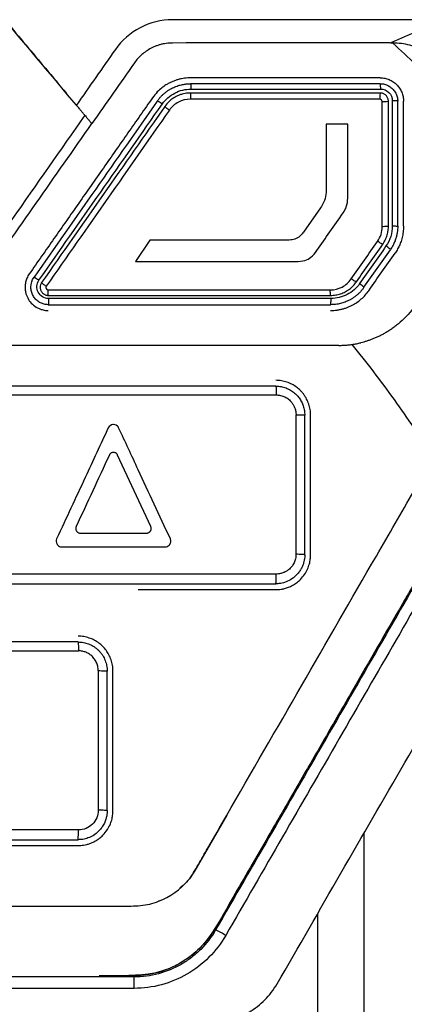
# Model space of a CAD drawing. Header units: millimetres. Extents: x -945 to 1227, y -951 to 1232.
# Tile 108 of 171: x 291 to 307, y 201 to 243. Entities that reach past the tile are written whole.
import ezdxf

# ---------------------------------------------------------------- set-up
doc = ezdxf.new("R2010")
doc.units = ezdxf.units.MM

msp = doc.modelspace()

# ---------------------------------------------------------------- linework, layer by layer
at = {"color": 7, "linetype": 'Continuous', "lineweight": 25}
for p, q in [((304.968, 238.631), (304.043, 238.63)), ((303.798, 235.04), (303.06, 233.987)), ((296.462, 233.636), (295.84, 232.725)), ((303.121, 220.119), (303.121, 226.119)), ((303.371, 220.119), (303.371, 226.119)), ((294.726, 224.426), (294.715, 224.405)), ((296.499, 221.331), (295.072, 224.405)), ((296.478, 221.13), (296.486, 221.142)), ((296.504, 221.318), (296.499, 221.331)), ((295.958, 218.619), (301.871, 218.619)), ((294.237, 215.137), (294.236, 209.137)), ((294.621, 209.119), (294.621, 215.119)), ((294.871, 209.119), (294.871, 215.119)), ((299.77, 208.929), (298.379, 206.519)), ((296.871, 205.232), (296.831, 205.221)), ((295.781, 201.969), (255.962, 201.969)), ((294.441, 202.019), (294.442, 202.019)), ((294.442, 202.019), (294.442, 202.019)), ((295.781, 201.479), (295.781, 201.969)), ((295.781, 201.479), (255.962, 201.478))]:
    msp.add_line(p, q, dxfattribs=at)
msp.add_arc((296.273, 198.028), 6.685, 58.9486, 63.1898, dxfattribs=at)
for points, knots in [([(290.275, 243.047), (290.839, 242.375), (291.706, 241.343), (292.573, 240.31), (292.876, 239.949)], [0, 0, 0, 0, 0.650678, 1, 1, 1, 1]), ([(297.431, 243.119), (296.946, 243.115), (296.47, 242.996), (295.623, 242.557), (295.251, 242.236), (294.974, 241.84)], [0, 0, 0, 0, 0.5, 0.5, 1, 1, 1, 1]), ([(308.974, 243.119), (307.052, 243.119), (304.168, 243.119), (300.8, 243.119), (299.116, 243.119), (298.394, 243.119), (297.912, 243.119), (297.672, 243.121), (297.431, 243.119)], [0, 0, 0, 0, 0.5, 0.75, 0.875, 0.9375, 0.9375, 1, 1, 1, 1]), ([(308.974, 243.119), (308.949, 243.107), (308.925, 243.096), (308.875, 243.073), (308.801, 243.038), (308.727, 243.003), (308.581, 242.935), (308.485, 242.889), (308.201, 242.754), (308.018, 242.666), (307.661, 242.495), (307.488, 242.413), (307.226, 242.298), (307.139, 242.26), (307.007, 242.206), (306.963, 242.188), (306.897, 242.162), (306.875, 242.154), (306.831, 242.137), (306.809, 242.129), (306.787, 242.119)], [0, 0, 0, 0, 0.03125, 0.03125, 0.0625, 0.125, 0.125, 0.25, 0.25, 0.5, 0.5, 0.75, 0.75, 0.875, 0.875, 0.9375, 0.9375, 0.96875, 0.96875, 1, 1, 1, 1]), ([(297.431, 242.119), (297.385, 242.118), (297.294, 242.117), (297.158, 242.102), (297.024, 242.079), (296.892, 242.046), (296.761, 242.004), (296.633, 241.953), (296.476, 241.877), (296.298, 241.771), (296.108, 241.625), (295.936, 241.457), (295.841, 241.33), (295.793, 241.266)], [0, 0, 0, 0, 0.0716231, 0.1426117, 0.2133077, 0.2840574, 0.3552062, 0.4270937, 0.5000493, 0.6268592, 0.7512448, 0.8750135, 1, 1, 1, 1]), ([(306.908, 242.117), (306.888, 242.118), (306.847, 242.119), (306.807, 242.119), (306.786, 242.12)], [0, 0, 0, 0, 0.497826, 1, 1, 1, 1]), ([(308.885, 240.421), (308.893, 240.545), (308.889, 240.668), (308.85, 240.912), (308.815, 241.032), (308.715, 241.256), (308.649, 241.363), (308.492, 241.554), (308.402, 241.639), (308.203, 241.787), (308.096, 241.848), (307.873, 241.951), (307.755, 241.992), (307.398, 242.088), (307.155, 242.115), (306.908, 242.117)], [0, 0, 0, 0, 0.125, 0.125, 0.25, 0.25, 0.375, 0.375, 0.5, 0.5, 0.625, 0.625, 0.75, 0.75, 1, 1, 1, 1]), ([(298.212, 240.619), (298.169, 240.619), (298.083, 240.617), (297.953, 240.604), (297.82, 240.582), (297.686, 240.551), (297.552, 240.509), (297.418, 240.457), (297.283, 240.393), (297.134, 240.307), (296.96, 240.185), (296.759, 240.007), (296.639, 239.852), (296.574, 239.766)], [0, 0, 0, 0, 0.066497, 0.134656, 0.204478, 0.275964, 0.349115, 0.423932, 0.500416, 0.582267, 0.692829, 0.832082, 1, 1, 1, 1]), ([(306.368, 240.619), (305.688, 240.619), (304.329, 240.619), (302.29, 240.619), (300.251, 240.619), (298.892, 240.619), (298.212, 240.619)], [0, 0, 0, 0, 0.250127, 0.500165, 0.750121, 1, 1, 1, 1]), ([(306.368, 240.619), (306.401, 240.619), (306.466, 240.617), (306.563, 240.602), (306.658, 240.578), (306.781, 240.534), (306.927, 240.457), (307.079, 240.332), (307.204, 240.179), (307.296, 240.005), (307.357, 239.816), (307.364, 239.685), (307.368, 239.619)], [0, 0, 0, 0, 0.06292, 0.125198, 0.187448, 0.250283, 0.375168, 0.500025, 0.623893, 0.749257, 0.875251, 1, 1, 1, 1]), ([(296.778, 239.623), (296.806, 239.66), (296.859, 239.733), (296.949, 239.833), (297.042, 239.923), (297.138, 240.003), (297.236, 240.074), (297.335, 240.135), (297.433, 240.188), (297.531, 240.232), (297.626, 240.27), (297.72, 240.3), (297.811, 240.324), (297.899, 240.342), (297.983, 240.355), (298.063, 240.363), (298.139, 240.368), (298.188, 240.369), (298.212, 240.369)], [0, 0, 0, 0, 0.0823715, 0.1620933, 0.2391655, 0.3135881, 0.3853609, 0.4544841, 0.5209576, 0.5847815, 0.6459558, 0.7044806, 0.760356, 0.8135823, 0.8641595, 0.912088, 0.957368, 1, 1, 1, 1]), ([(296.996, 239.498), (297.133, 239.694), (297.32, 239.858), (297.745, 240.079), (297.986, 240.138), (298.227, 240.138)], [0, 0, 0, 0, 0.5, 0.5, 1, 1, 1, 1]), ([(298.212, 240.369), (298.213, 240.368), (298.215, 240.366), (298.218, 240.351), (298.22, 240.329), (298.222, 240.302), (298.224, 240.273), (298.225, 240.244), (298.226, 240.218), (298.226, 240.195), (298.227, 240.176), (298.227, 240.161), (298.227, 240.15), (298.227, 240.143), (298.227, 240.139), (298.227, 240.138)], [0, 0, 0, 0, 0.135853, 0.268431, 0.394078, 0.50988, 0.613882, 0.705058, 0.783135, 0.848338, 0.90117, 0.942232, 0.9721, 0.991248, 1, 1, 1, 1]), ([(298.227, 240.138), (298.773, 240.138), (300.134, 240.138), (302.273, 240.138), (304.447, 240.138), (305.806, 240.138), (306.388, 240.138)], [0, 0, 0, 0, 0.200582, 0.500002, 0.786099, 1, 1, 1, 1]), ([(306.388, 240.138), (306.387, 240.154), (306.387, 240.188), (306.383, 240.241), (306.38, 240.332), (306.373, 240.354), (306.368, 240.369)], [0, 0, 0, 0, 0.131968, 0.271642, 0.467629, 1, 1, 1, 1]), ([(306.368, 240.369), (306.398, 240.368), (306.458, 240.366), (306.547, 240.349), (306.633, 240.323), (306.716, 240.286), (306.794, 240.239), (306.865, 240.183), (306.929, 240.119), (306.986, 240.048), (307.033, 239.97), (307.07, 239.887), (307.097, 239.8), (307.115, 239.71), (307.117, 239.65), (307.118, 239.619)], [0, 0, 0, 0, 0.076591, 0.1532209, 0.2298941, 0.3066153, 0.3833888, 0.4602192, 0.537111, 0.6140686, 0.6910966, 0.7681992, 0.8453811, 0.9226465, 1, 1, 1, 1]), ([(306.388, 240.138), (306.518, 240.138), (306.648, 240.084), (306.832, 239.9), (306.886, 239.771), (306.886, 239.639)], [0, 0, 0, 0, 0.5, 0.5, 1, 1, 1, 1]), ([(296.574, 239.766), (296.221, 239.263), (295.516, 238.256), (294.457, 236.744), (293.397, 235.229), (292.334, 233.712), (291.625, 232.699), (291.271, 232.193)], [0, 0, 0, 0, 0.199447, 0.399167, 0.599163, 0.79944, 1, 1, 1, 1]), ([(296.996, 239.498), (296.947, 239.532), (296.89, 239.569), (296.805, 239.618), (296.781, 239.627), (296.778, 239.623)], [0, 0, 0, 0, 0.5, 0.5, 1, 1, 1, 1]), ([(298.213, 239.969), (298.173, 239.968), (298.092, 239.966), (297.968, 239.949), (297.842, 239.92), (297.714, 239.876), (297.581, 239.816), (297.433, 239.727), (297.263, 239.592), (297.162, 239.464), (297.106, 239.394)], [0, 0, 0, 0, 0.0921435, 0.1882183, 0.2882274, 0.392173, 0.5000574, 0.6249126, 0.791582, 1, 1, 1, 1]), ([(298.201, 239.701), (298.017, 239.7), (297.848, 239.659), (297.533, 239.494), (297.402, 239.38), (297.298, 239.232)], [0, 0, 0, 0, 0.5, 0.5, 1, 1, 1, 1]), ([(298.212, 239.969), (298.209, 239.969), (298.205, 239.946), (298.2, 239.849), (298.199, 239.779), (298.199, 239.719)], [0, 0, 0, 0, 0.5, 0.5, 1, 1, 1, 1]), ([(306.369, 239.969), (305.689, 239.969), (304.331, 239.969), (302.292, 239.969), (300.253, 239.969), (298.893, 239.969), (298.213, 239.969)], [0, 0, 0, 0, 0.250016, 0.500017, 0.75001, 1, 1, 1, 1]), ([(306.368, 239.969), (306.364, 239.969), (306.359, 239.946), (306.352, 239.849), (306.35, 239.779), (306.35, 239.719)], [0, 0, 0, 0, 0.5, 0.5, 1, 1, 1, 1]), ([(306.718, 239.62), (306.717, 239.64), (306.715, 239.681), (306.698, 239.74), (306.672, 239.796), (306.637, 239.846), (306.594, 239.889), (306.543, 239.924), (306.488, 239.95), (306.429, 239.966), (306.389, 239.968), (306.369, 239.969)], [0, 0, 0, 0, 0.11189, 0.223516, 0.334906, 0.446091, 0.557102, 0.667967, 0.778718, 0.889386, 1, 1, 1, 1]), ([(306.45, 239.601), (306.51, 239.601), (306.585, 239.603), (306.691, 239.611), (306.718, 239.616), (306.718, 239.621)], [0, 0, 0, 0, 0.5, 0.5, 1, 1, 1, 1]), ([(306.718, 234.239), (306.718, 235.136), (306.718, 236.93), (306.718, 238.723), (306.718, 239.62)], [0, 0, 0, 0, 0.499888, 1, 1, 1, 1]), ([(306.886, 239.639), (306.886, 239.267), (306.886, 238.37), (306.886, 236.951), (306.886, 235.529), (306.886, 234.631), (306.886, 234.256)], [0, 0, 0, 0, 0.207407, 0.499999, 0.790847, 1, 1, 1, 1]), ([(307.118, 239.62), (307.118, 239.624), (307.095, 239.629), (307.006, 239.636), (306.943, 239.638), (306.886, 239.639)], [0, 0, 0, 0, 0.5, 0.5, 1, 1, 1, 1]), ([(293.66, 239.015), (293.626, 239.054), (293.56, 239.133), (293.483, 239.225), (293.42, 239.301), (293.371, 239.359), (293.327, 239.411), (293.305, 239.437), (293.297, 239.446)], [0, 0, 0, 0, 0.250263, 0.500195, 0.594945, 0.757368, 0.912905, 1, 1, 1, 1]), ([(297.106, 239.394), (297.103, 239.389), (297.12, 239.37), (297.195, 239.307), (297.25, 239.266), (297.298, 239.232)], [0, 0, 0, 0, 0.5, 0.5, 1, 1, 1, 1]), ([(293.66, 239.015), (292.615, 237.523), (291.309, 235.657), (289.871, 233.604), (289.478, 233.043), (289.217, 232.67), (289.088, 232.481), (288.819, 232.114), (288.674, 231.94), (288.356, 231.621), (287.84, 231.183), (287.028, 230.777), (286.367, 230.628), (285.919, 230.566), (285.692, 230.556), (285.006, 230.553), (284.55, 230.555), (283.179, 230.555), (280.438, 230.555), (275.869, 230.555), (271.301, 230.555), (268.56, 230.555), (267.189, 230.555), (266.732, 230.553), (266.047, 230.556), (265.82, 230.566), (265.372, 230.629), (264.71, 230.778), (263.899, 231.183), (263.383, 231.62), (263.065, 231.939), (262.919, 232.114), (262.65, 232.481), (262.522, 232.67), (262.26, 233.043), (261.868, 233.603), (260.43, 235.657), (259.124, 237.522), (258.079, 239.014)], [0, 0, 0, 0, 0.125, 0.15625, 0.171875, 0.171875, 0.1875, 0.1875, 0.203125, 0.203125, 0.21875, 0.25, 0.265625, 0.265625, 0.28125, 0.28125, 0.3125, 0.3125, 0.375, 0.5, 0.625, 0.6875, 0.6875, 0.71875, 0.71875, 0.734375, 0.734375, 0.75, 0.78125, 0.796875, 0.796875, 0.8125, 0.8125, 0.828125, 0.828125, 0.84375, 0.875, 1, 1, 1, 1]), ([(293.66, 239.015), (293.695, 238.972), (293.764, 238.891), (293.843, 238.796), (293.898, 238.73), (293.936, 238.684), (293.954, 238.663), (293.963, 238.653)], [0, 0, 0, 0, 0.284679, 0.547032, 0.701161, 0.852085, 1, 1, 1, 1]), ([(306.718, 234.239), (306.718, 234.235), (306.691, 234.23), (306.585, 234.224), (306.511, 234.223), (306.45, 234.223)], [0, 0, 0, 0, 0.5, 0.5, 1, 1, 1, 1]), ([(306.474, 233.464), (306.496, 233.497), (306.539, 233.563), (306.592, 233.665), (306.635, 233.767), (306.667, 233.868), (306.691, 233.966), (306.707, 234.06), (306.716, 234.151), (306.717, 234.21), (306.718, 234.239)], [0, 0, 0, 0, 0.145668, 0.28543, 0.419285, 0.547235, 0.66928, 0.785422, 0.895661, 1, 1, 1, 1]), ([(307.118, 234.238), (307.117, 234.196), (307.115, 234.108), (307.099, 233.972), (307.072, 233.83), (307.03, 233.683), (306.972, 233.533), (306.897, 233.381), (306.834, 233.284), (306.801, 233.234)], [0, 0, 0, 0, 0.119635, 0.24701, 0.382124, 0.52498, 0.675577, 0.833917, 1, 1, 1, 1]), ([(306.886, 234.256), (306.942, 234.255), (307.006, 234.253), (307.096, 234.247), (307.118, 234.242), (307.118, 234.238)], [0, 0, 0, 0, 0.5, 0.5, 1, 1, 1, 1]), ([(307.368, 234.238), (307.367, 234.197), (307.366, 234.116), (307.354, 233.995), (307.336, 233.874), (307.31, 233.755), (307.269, 233.611), (307.208, 233.445), (307.118, 233.262), (307.044, 233.148), (307.006, 233.091)], [0, 0, 0, 0, 0.100108, 0.199684, 0.299099, 0.398729, 0.498946, 0.666202, 0.83264, 1, 1, 1, 1]), ([(306.474, 233.464), (306.471, 233.459), (306.446, 233.469), (306.359, 233.519), (306.3, 233.557), (306.251, 233.591)], [0, 0, 0, 0, 0.5, 0.5, 1, 1, 1, 1]), ([(306.801, 233.234), (306.804, 233.239), (306.789, 233.258), (306.716, 233.32), (306.662, 233.36), (306.614, 233.394)], [0, 0, 0, 0, 0.5, 0.5, 1, 1, 1, 1]), ([(305.873, 231.472), (306.061, 231.742), (306.439, 232.282), (306.817, 232.821), (307.006, 233.091)], [0, 0, 0, 0, 0.499995, 1, 1, 1, 1]), ([(242.871, 232.262), (242.871, 230.112), (242.871, 227.827), (242.871, 225.541), (242.871, 225.339), (242.87, 225.272), (242.876, 225.138), (242.882, 225.072), (242.927, 224.743), (243.011, 224.489), (243.246, 224.01), (243.395, 223.783), (243.665, 223.319), (243.798, 223.086), (244.469, 221.924), (247.154, 217.274), (250.109, 212.156), (252.662, 207.735), (253.065, 207.037), (253.266, 206.687), (253.331, 206.569), (253.475, 206.343), (253.869, 205.803), (254.643, 205.246), (255.42, 205.058), (255.819, 205.019), (255.953, 205.019), (256.222, 205.019), (258.509, 205.019), (265.103, 205.019), (275.871, 205.019), (286.64, 205.019), (293.233, 205.019), (295.52, 205.019), (295.789, 205.019), (295.924, 205.022), (296.323, 205.065), (297.104, 205.253), (297.883, 205.799), (298.271, 206.341), (298.411, 206.57), (298.476, 206.688), (298.678, 207.037), (299.081, 207.735), (301.634, 212.157), (304.588, 217.274), (307.273, 221.925), (307.944, 223.087), (308.078, 223.32), (308.347, 223.784), (308.497, 224.01), (308.73, 224.49), (308.836, 224.807), (308.866, 225.139), (308.872, 225.273), (308.871, 225.34), (308.871, 225.542), (308.871, 227.828), (308.871, 230.113), (308.871, 232.263)], [0, 0, 0, 0, 0.0625, 0.066406, 0.066406, 0.068359, 0.068359, 0.070313, 0.070313, 0.078125, 0.078125, 0.085938, 0.085938, 0.09375, 0.09375, 0.125, 0.25, 0.265625, 0.273438, 0.273438, 0.277344, 0.277344, 0.28125, 0.296875, 0.304688, 0.304688, 0.308594, 0.308594, 0.3125, 0.375, 0.5, 0.625, 0.6875, 0.691406, 0.691406, 0.695312, 0.695312, 0.703125, 0.71875, 0.722656, 0.722656, 0.726562, 0.726562, 0.734375, 0.75, 0.875, 0.90625, 0.90625, 0.914062, 0.914062, 0.921875, 0.921875, 0.929687, 0.931641, 0.931641, 0.933594, 0.933594, 0.9375, 1, 1, 1, 1]), ([(291.271, 232.193), (291.251, 232.164), (291.214, 232.106), (291.17, 232.015), (291.135, 231.923), (291.111, 231.832), (291.096, 231.743), (291.089, 231.655), (291.09, 231.572), (291.097, 231.491), (291.11, 231.415), (291.127, 231.344), (291.149, 231.277), (291.174, 231.216), (291.232, 231.095), (291.35, 230.928), (291.528, 230.783), (291.689, 230.699), (291.839, 230.646), (291.975, 230.622), (292.066, 230.62), (292.09, 230.619)], [0, 0, 0, 0, 0.048049, 0.094508, 0.139375, 0.182652, 0.224338, 0.264432, 0.302937, 0.33985, 0.375174, 0.408907, 0.44105, 0.471604, 0.500569, 0.624784, 0.749328, 0.811864, 0.874511, 0.966967, 1, 1, 1, 1]), ([(291.475, 232.049), (291.478, 232.053), (291.5, 232.042), (291.584, 231.992), (291.641, 231.954), (291.689, 231.92)], [0, 0, 0, 0, 0.5, 0.5, 1, 1, 1, 1]), ([(304.215, 231.504), (304.399, 231.506), (304.568, 231.547), (304.884, 231.711), (305.015, 231.826), (305.119, 231.974)], [0, 0, 0, 0, 0.5, 0.5, 1, 1, 1, 1]), ([(305.34, 231.845), (305.337, 231.841), (305.313, 231.85), (305.226, 231.9), (305.167, 231.939), (305.119, 231.974)], [0, 0, 0, 0, 0.5, 0.5, 1, 1, 1, 1]), ([(292.09, 230.869), (292.061, 230.87), (292.003, 230.872), (291.917, 230.888), (291.833, 230.913), (291.752, 230.948), (291.675, 230.992), (291.603, 231.047), (291.537, 231.109), (291.479, 231.18), (291.43, 231.258), (291.391, 231.343), (291.362, 231.432), (291.343, 231.524), (291.341, 231.588), (291.34, 231.619)], [0, 0, 0, 0, 0.073194, 0.147003, 0.221429, 0.296473, 0.372137, 0.448424, 0.525335, 0.602872, 0.681036, 0.759829, 0.839253, 0.91931, 1, 1, 1, 1]), ([(292.097, 231.133), (292.007, 231.134), (291.916, 231.159), (291.761, 231.254), (291.697, 231.323), (291.613, 231.484), (291.594, 231.576), (291.606, 231.757), (291.637, 231.845), (291.689, 231.92)], [0, 0, 0, 0, 0.25, 0.25, 0.5, 0.5, 0.75, 0.75, 1, 1, 1, 1]), ([(291.74, 231.619), (291.741, 231.6), (291.742, 231.562), (291.757, 231.506), (291.779, 231.454), (291.81, 231.407), (291.846, 231.366), (291.889, 231.331), (291.935, 231.304), (291.985, 231.284), (292.036, 231.272), (292.071, 231.27), (292.089, 231.269)], [0, 0, 0, 0, 0.105242, 0.209297, 0.312174, 0.41388, 0.514423, 0.613812, 0.712055, 0.809161, 0.905139, 1, 1, 1, 1]), ([(291.803, 231.82), (291.801, 231.817), (291.818, 231.799), (291.895, 231.737), (291.95, 231.696), (291.999, 231.663)], [0, 0, 0, 0, 0.5, 0.5, 1, 1, 1, 1]), ([(291.999, 231.663), (291.977, 231.632), (291.975, 231.592), (292.009, 231.526), (292.043, 231.505), (292.079, 231.506)], [0, 0, 0, 0, 0.5, 0.5, 1, 1, 1, 1]), ([(304.232, 231.269), (304.269, 231.27), (304.342, 231.272), (304.451, 231.285), (304.557, 231.307), (304.661, 231.337), (304.761, 231.375), (304.891, 231.436), (305.043, 231.532), (305.208, 231.674), (305.296, 231.788), (305.34, 231.845)], [0, 0, 0, 0, 0.084758, 0.168983, 0.252675, 0.335835, 0.418466, 0.500568, 0.667177, 0.833655, 1, 1, 1, 1]), ([(305.668, 231.616), (305.644, 231.583), (305.597, 231.519), (305.518, 231.428), (305.434, 231.343), (305.343, 231.264), (305.248, 231.191), (305.148, 231.125), (305.018, 231.052), (304.855, 230.979), (304.655, 230.917), (304.447, 230.877), (304.305, 230.872), (304.234, 230.869)], [0, 0, 0, 0, 0.071406, 0.142808, 0.214205, 0.285598, 0.356986, 0.428369, 0.499748, 0.62294, 0.747377, 0.873062, 1, 1, 1, 1]), ([(305.48, 231.774), (305.41, 231.674), (305.33, 231.585), (305.15, 231.427), (305.049, 231.358), (304.73, 231.192), (304.489, 231.133), (304.248, 231.133)], [0, 0, 0, 0, 0.25, 0.25, 0.5, 0.5, 1, 1, 1, 1]), ([(305.48, 231.774), (305.528, 231.74), (305.582, 231.7), (305.655, 231.638), (305.671, 231.62), (305.668, 231.616)], [0, 0, 0, 0, 0.5, 0.5, 1, 1, 1, 1]), ([(292.09, 231.269), (292.089, 231.27), (292.088, 231.272), (292.086, 231.287), (292.084, 231.308), (292.083, 231.336), (292.082, 231.367), (292.081, 231.399), (292.08, 231.429), (292.08, 231.457), (292.079, 231.483), (292.079, 231.498), (292.079, 231.506)], [0, 0, 0, 0, 0.129269, 0.257759, 0.382341, 0.500281, 0.609505, 0.708692, 0.797231, 0.875059, 0.942467, 1, 1, 1, 1]), ([(292.089, 231.269), (292.763, 231.269), (294.113, 231.269), (296.136, 231.269), (298.16, 231.269), (300.184, 231.269), (302.208, 231.269), (303.557, 231.269), (304.232, 231.269)], [0, 0, 0, 0, 0.166552, 0.333145, 0.499783, 0.666469, 0.833207, 1, 1, 1, 1]), ([(292.099, 231.119), (292.099, 231.06), (292.098, 230.99), (292.094, 230.893), (292.092, 230.869), (292.09, 230.869)], [0, 0, 0, 0, 0.5, 0.5, 1, 1, 1, 1]), ([(304.234, 231.269), (304.233, 231.27), (304.231, 231.272), (304.228, 231.285), (304.225, 231.306), (304.223, 231.34), (304.221, 231.379), (304.219, 231.422), (304.216, 231.46), (304.215, 231.49), (304.215, 231.504)], [0, 0, 0, 0, 0.117244, 0.240989, 0.369486, 0.500504, 0.683504, 0.759792, 0.883202, 1, 1, 1, 1]), ([(304.234, 230.619), (304.281, 230.62), (304.373, 230.622), (304.511, 230.637), (304.647, 230.661), (304.78, 230.694), (304.911, 230.736), (305.037, 230.786), (305.19, 230.859), (305.366, 230.965), (305.555, 231.112), (305.728, 231.28), (305.824, 231.408), (305.873, 231.472)], [0, 0, 0, 0, 0.072434, 0.144549, 0.216348, 0.287831, 0.358998, 0.429851, 0.500391, 0.624606, 0.749279, 0.874411, 1, 1, 1, 1]), ([(304.234, 230.869), (304.238, 230.869), (304.242, 230.893), (304.249, 230.99), (304.25, 231.06), (304.25, 231.119)], [0, 0, 0, 0, 0.5, 0.5, 1, 1, 1, 1]), ([(307.224, 230.112), (307.174, 230.069), (307.076, 229.985), (306.924, 229.871), (306.774, 229.768), (306.624, 229.675), (306.477, 229.593), (306.332, 229.519), (306.19, 229.453), (306.051, 229.396), (305.916, 229.346), (305.785, 229.302), (305.66, 229.265), (305.577, 229.244), (305.537, 229.234)], [0, 0, 0, 0, 0.10251, 0.201561, 0.296684, 0.388085, 0.476004, 0.560676, 0.642286, 0.720686, 0.795748, 0.867367, 0.935469, 1, 1, 1, 1]), ([(304.587, 229.119), (303.927, 229.119), (302.607, 229.119), (300.627, 229.119), (298.646, 229.119), (296.666, 229.119), (294.685, 229.119), (292.705, 229.119), (290.725, 229.119), (288.744, 229.119), (286.764, 229.119), (284.783, 229.119), (282.803, 229.119), (280.822, 229.119), (278.842, 229.119), (276.861, 229.119), (274.881, 229.119), (272.9, 229.119), (270.92, 229.119), (268.939, 229.119), (266.959, 229.119), (264.978, 229.119), (262.998, 229.119), (261.017, 229.119), (259.037, 229.119), (257.057, 229.119), (255.076, 229.119), (253.096, 229.119), (251.115, 229.119), (249.135, 229.119), (247.815, 229.119), (247.155, 229.119)], [0, 0, 0, 0, 0.034527, 0.069044, 0.103552, 0.138053, 0.172546, 0.207033, 0.241513, 0.275989, 0.31046, 0.344927, 0.379391, 0.413852, 0.448312, 0.482771, 0.517229, 0.551688, 0.586148, 0.620609, 0.655073, 0.68954, 0.724011, 0.758487, 0.792967, 0.827454, 0.861947, 0.896448, 0.930956, 0.965473, 1, 1, 1, 1]), ([(304.587, 229.119), (304.652, 229.12), (304.78, 229.122), (304.971, 229.136), (305.161, 229.159), (305.35, 229.191), (305.475, 229.219), (305.537, 229.234)], [0, 0, 0, 0, 0.200385, 0.400116, 0.599655, 0.799463, 1, 1, 1, 1]), ([(305.143, 229.158), (305.773, 228.388), (306.379, 227.599), (307.249, 226.384), (307.533, 225.975), (308.096, 225.152), (308.377, 224.74), (308.656, 224.327)], [0, 0, 0, 0, 0.5, 0.5, 0.75, 0.75, 1, 1, 1, 1]), ([(310.871, 228.371), (310.871, 228.308), (310.871, 227.884), (310.872, 227.077), (310.866, 226.09), (310.882, 225.22), (310.812, 224.501), (310.479, 223.269), (309.459, 221.787), (308.39, 219.843), (306.951, 217.377), (305.698, 215.195), (304.581, 213.262), (303.977, 212.215), (303.382, 211.185), (302.796, 210.171), (302.22, 209.173), (301.577, 208.058), (300.881, 206.852), (300.14, 205.582), (299.444, 204.335), (298.788, 203.32), (298.016, 202.7), (297.26, 202.278), (296.383, 202.018), (295.337, 202.02), (294.668, 202.019), (294.281, 202.019)], [0, 0, 0, 0, 0.005779, 0.038494, 0.073245, 0.095435, 0.117415, 0.138618, 0.21053, 0.278101, 0.340484, 0.469359, 0.506469, 0.543008, 0.578975, 0.614371, 0.649196, 0.683449, 0.731094, 0.77545, 0.816632, 0.86104, 0.883478, 0.905591, 0.939304, 0.964871, 1, 1, 1, 1]), ([(303.371, 226.119), (303.37, 226.16), (303.368, 226.242), (303.353, 226.362), (303.329, 226.481), (303.295, 226.595), (303.253, 226.706), (303.203, 226.812), (303.145, 226.914), (303.081, 227.009), (303.009, 227.098), (302.908, 227.208), (302.765, 227.331), (302.572, 227.452), (302.355, 227.545), (302.119, 227.607), (301.954, 227.615), (301.871, 227.619)], [0, 0, 0, 0, 0.052096, 0.103732, 0.154909, 0.205629, 0.255893, 0.305702, 0.355058, 0.403963, 0.452419, 0.500426, 0.594053, 0.690813, 0.790719, 0.893778, 1, 1, 1, 1]), ([(301.871, 227.369), (301.874, 227.369), (301.877, 227.361), (301.882, 227.324), (301.885, 227.296), (301.889, 227.222), (301.891, 227.178), (301.894, 227.084), (301.894, 227.035), (301.894, 226.989)], [0, 0, 0, 0, 0.25, 0.25, 0.5, 0.5, 0.75, 0.75, 1, 1, 1, 1]), ([(301.871, 227.369), (301.91, 227.368), (301.987, 227.366), (302.1, 227.35), (302.21, 227.324), (302.315, 227.29), (302.415, 227.246), (302.51, 227.196), (302.598, 227.138), (302.68, 227.074), (302.777, 226.985), (302.883, 226.862), (302.985, 226.697), (303.062, 226.516), (303.112, 226.321), (303.118, 226.187), (303.121, 226.119)], [0, 0, 0, 0, 0.059195, 0.117475, 0.174842, 0.231296, 0.286837, 0.341467, 0.395187, 0.447996, 0.499897, 0.596688, 0.695088, 0.795104, 0.896739, 1, 1, 1, 1]), ([(301.894, 226.989), (301.92, 226.988), (301.983, 226.986), (302.08, 226.97), (302.177, 226.941), (302.294, 226.892), (302.428, 226.81), (302.552, 226.686), (302.64, 226.553), (302.699, 226.423), (302.73, 226.307), (302.743, 226.212), (302.744, 226.165), (302.745, 226.141)], [0, 0, 0, 0, 0.0574063, 0.1428671, 0.219931, 0.2858045, 0.4284776, 0.5711191, 0.6781418, 0.7852414, 0.8924534, 0.9467567, 1, 1, 1, 1]), ([(302.745, 226.141), (302.79, 226.141), (302.839, 226.141), (302.932, 226.139), (302.976, 226.138), (303.048, 226.135), (303.077, 226.132), (303.113, 226.128), (303.121, 226.126), (303.121, 226.124)], [0, 0, 0, 0, 0.25, 0.25, 0.5, 0.5, 0.75, 0.75, 1, 1, 1, 1]), ([(294.67, 225.574), (294.34, 224.865), (293.599, 223.277), (292.859, 221.688), (292.448, 220.809)], [0, 0, 0, 0, 0.44633, 1, 1, 1, 1]), ([(297.339, 220.809), (296.878, 221.796), (296.137, 223.384), (295.397, 224.973), (295.116, 225.574)], [0, 0, 0, 0, 0.62159, 1, 1, 1, 1]), ([(294.894, 224.519), (294.882, 224.518), (294.861, 224.517), (294.828, 224.508), (294.793, 224.492), (294.756, 224.466), (294.736, 224.439), (294.726, 224.426)], [0, 0, 0, 0, 0.165935, 0.330333, 0.498117, 0.753089, 1, 1, 1, 1]), ([(295.072, 224.405), (295.067, 224.415), (295.057, 224.434), (295.035, 224.46), (295.005, 224.485), (294.966, 224.507), (294.934, 224.514), (294.918, 224.517)], [0, 0, 0, 0, 0.165949, 0.330332, 0.498076, 0.753132, 1, 1, 1, 1]), ([(293.288, 221.331), (293.284, 221.321), (293.276, 221.3), (293.27, 221.268), (293.27, 221.229), (293.277, 221.185), (293.293, 221.156), (293.301, 221.142)], [0, 0, 0, 0, 0.166089, 0.331307, 0.500419, 0.751792, 1, 1, 1, 1]), ([(293.301, 221.142), (293.305, 221.135), (293.315, 221.121), (293.327, 221.109), (293.333, 221.103)], [0, 0, 0, 0, 0.502214, 1, 1, 1, 1]), ([(293.333, 221.103), (293.344, 221.094), (293.367, 221.075), (293.409, 221.057), (293.438, 221.053), (293.453, 221.051)], [0, 0, 0, 0, 0.338612, 0.666072, 1, 1, 1, 1]), ([(296.32, 221.051), (296.329, 221.051), (296.345, 221.051), (296.362, 221.055), (296.37, 221.057)], [0, 0, 0, 0, 0.501945, 1, 1, 1, 1]), ([(296.37, 221.057), (296.384, 221.062), (296.412, 221.071), (296.45, 221.096), (296.469, 221.118), (296.478, 221.13)], [0, 0, 0, 0, 0.338381, 0.665902, 1, 1, 1, 1]), ([(296.486, 221.142), (296.491, 221.149), (296.499, 221.163), (296.505, 221.179), (296.508, 221.187)], [0, 0, 0, 0, 0.501979, 1, 1, 1, 1]), ([(296.508, 221.187), (296.511, 221.201), (296.519, 221.23), (296.517, 221.275), (296.509, 221.304), (296.504, 221.318)], [0, 0, 0, 0, 0.338463, 0.665972, 1, 1, 1, 1]), ([(309.059, 220.919), (308.245, 219.509), (307.431, 218.099), (305.803, 215.278), (304.989, 213.868), (302.546, 209.637), (300.917, 206.816), (299.288, 203.994)], [0, 0, 0, 0, 0.25, 0.25, 0.5, 0.5, 1, 1, 1, 1]), ([(309.492, 220.693), (308.678, 219.282), (307.864, 217.871), (306.235, 215.048), (305.421, 213.637), (302.978, 209.402), (301.35, 206.579), (299.721, 203.755)], [0, 0, 0, 0, 0.25, 0.25, 0.5, 0.5, 1, 1, 1, 1]), ([(301.931, 201.671), (302.846, 203.257), (303.761, 204.843), (305.591, 208.014), (306.507, 209.599), (308.337, 212.769), (309.252, 214.354), (311.082, 217.524), (311.997, 219.108), (312.913, 220.693)], [0, 0, 0, 0, 0.25, 0.25, 0.5, 0.5, 0.75, 0.75, 1, 1, 1, 1]), ([(301.871, 218.619), (301.908, 218.62), (301.988, 218.622), (302.116, 218.637), (302.262, 218.668), (302.423, 218.721), (302.593, 218.8), (302.769, 218.911), (302.951, 219.067), (303.115, 219.266), (303.242, 219.494), (303.321, 219.716), (303.364, 219.924), (303.369, 220.057), (303.371, 220.119)], [0, 0, 0, 0, 0.046707, 0.101674, 0.1649, 0.236382, 0.316119, 0.404108, 0.500344, 0.620882, 0.731121, 0.831056, 0.920683, 1, 1, 1, 1]), ([(303.121, 220.119), (303.12, 220.083), (303.118, 220.007), (303.102, 219.888), (303.072, 219.762), (303.024, 219.63), (302.957, 219.495), (302.869, 219.36), (302.726, 219.196), (302.522, 219.039), (302.274, 218.928), (302.058, 218.877), (301.928, 218.872), (301.871, 218.869)], [0, 0, 0, 0, 0.055535, 0.116376, 0.182521, 0.253971, 0.330725, 0.412781, 0.500139, 0.663059, 0.800711, 0.913039, 1, 1, 1, 1]), ([(302.744, 220.138), (302.744, 220.113), (302.742, 220.049), (302.726, 219.953), (302.697, 219.855), (302.648, 219.738), (302.564, 219.604), (302.44, 219.479), (302.307, 219.392), (302.176, 219.333), (302.067, 219.305), (301.973, 219.291), (301.925, 219.289), (301.893, 219.288)], [0, 0, 0, 0, 0.056919, 0.142751, 0.219479, 0.285613, 0.428269, 0.57092, 0.677973, 0.785113, 0.892377, 0.929859, 1, 1, 1, 1]), ([(303.121, 220.119), (303.121, 220.122), (303.113, 220.124), (303.077, 220.128), (303.048, 220.13), (302.976, 220.134), (302.932, 220.136), (302.839, 220.138), (302.79, 220.138), (302.744, 220.138)], [0, 0, 0, 0, 0.25, 0.25, 0.5, 0.5, 0.75, 0.75, 1, 1, 1, 1]), ([(301.871, 218.869), (301.874, 218.869), (301.877, 218.878), (301.882, 218.92), (301.885, 218.952), (301.89, 219.035), (301.891, 219.084), (301.893, 219.187), (301.894, 219.24), (301.894, 219.288)], [0, 0, 0, 0, 0.25, 0.25, 0.5, 0.5, 0.75, 0.75, 1, 1, 1, 1]), ([(294.871, 215.119), (294.87, 215.161), (294.868, 215.244), (294.852, 215.366), (294.827, 215.486), (294.793, 215.601), (294.751, 215.712), (294.7, 215.818), (294.643, 215.918), (294.578, 216.012), (294.508, 216.1), (294.407, 216.209), (294.264, 216.331), (294.07, 216.454), (293.852, 216.546), (293.617, 216.608), (293.454, 216.615), (293.371, 216.619)], [0, 0, 0, 0, 0.053154, 0.105614, 0.157381, 0.208457, 0.258841, 0.308535, 0.35754, 0.405855, 0.453483, 0.500424, 0.595031, 0.692286, 0.792195, 0.894765, 1, 1, 1, 1]), ([(293.371, 216.369), (293.373, 216.369), (293.375, 216.361), (293.378, 216.324), (293.38, 216.295), (293.383, 216.221), (293.384, 216.176), (293.386, 216.082), (293.386, 216.033), (293.386, 215.987)], [0, 0, 0, 0, 0.25, 0.25, 0.5, 0.5, 0.75, 0.75, 1, 1, 1, 1]), ([(293.371, 216.369), (293.409, 216.368), (293.485, 216.366), (293.599, 216.35), (293.71, 216.324), (293.819, 216.288), (293.925, 216.242), (294.026, 216.186), (294.121, 216.122), (294.21, 216.048), (294.292, 215.967), (294.367, 215.878), (294.433, 215.783), (294.49, 215.682), (294.537, 215.575), (294.574, 215.465), (294.601, 215.352), (294.618, 215.236), (294.62, 215.158), (294.621, 215.119)], [0, 0, 0, 0, 0.058155, 0.11639, 0.174707, 0.233105, 0.291585, 0.350148, 0.408795, 0.467526, 0.526342, 0.585243, 0.644231, 0.703305, 0.762467, 0.821717, 0.881055, 0.940483, 1, 1, 1, 1]), ([(294.237, 215.137), (294.236, 215.17), (294.234, 215.235), (294.218, 215.33), (294.193, 215.421), (294.157, 215.507), (294.111, 215.589), (294.054, 215.667), (293.973, 215.757), (293.862, 215.851), (293.715, 215.93), (293.555, 215.979), (293.443, 215.985), (293.386, 215.987)], [0, 0, 0, 0, 0.073795, 0.145265, 0.215308, 0.284877, 0.354947, 0.42647, 0.500341, 0.627653, 0.749963, 0.87238, 1, 1, 1, 1]), ([(294.237, 215.137), (294.283, 215.137), (294.332, 215.137), (294.427, 215.135), (294.472, 215.133), (294.547, 215.13), (294.576, 215.128), (294.613, 215.124), (294.621, 215.121), (294.621, 215.119)], [0, 0, 0, 0, 0.25, 0.25, 0.5, 0.5, 0.75, 0.75, 1, 1, 1, 1]), ([(294.621, 209.119), (294.62, 209.086), (294.619, 209.01), (294.602, 208.885), (294.566, 208.738), (294.501, 208.574), (294.4, 208.399), (294.247, 208.215), (294.043, 208.053), (293.807, 207.94), (293.583, 207.879), (293.439, 207.872), (293.371, 207.869)], [0, 0, 0, 0, 0.051428, 0.115624, 0.192582, 0.282296, 0.384755, 0.49995, 0.64712, 0.779529, 0.89716, 1, 1, 1, 1]), ([(293.371, 207.619), (293.41, 207.62), (293.489, 207.622), (293.613, 207.637), (293.744, 207.664), (293.88, 207.706), (294.021, 207.764), (294.163, 207.841), (294.303, 207.939), (294.469, 208.087), (294.631, 208.288), (294.76, 208.533), (294.832, 208.758), (294.866, 208.951), (294.87, 209.067), (294.871, 209.119)], [0, 0, 0, 0, 0.048774, 0.101485, 0.158132, 0.218716, 0.283237, 0.351695, 0.424089, 0.500419, 0.634288, 0.751199, 0.851133, 0.934071, 1, 1, 1, 1]), ([(294.236, 209.137), (294.236, 208.915), (294.145, 208.694), (293.83, 208.379), (293.61, 208.287), (293.385, 208.287)], [0, 0, 0, 0, 0.5, 0.5, 1, 1, 1, 1]), ([(294.621, 209.119), (294.621, 209.121), (294.613, 209.124), (294.576, 209.128), (294.547, 209.13), (294.472, 209.133), (294.427, 209.135), (294.332, 209.137), (294.283, 209.137), (294.236, 209.137)], [0, 0, 0, 0, 0.25, 0.25, 0.5, 0.5, 0.75, 0.75, 1, 1, 1, 1]), ([(293.371, 207.869), (293.373, 207.869), (293.375, 207.878), (293.378, 207.919), (293.38, 207.952), (293.383, 208.034), (293.384, 208.084), (293.385, 208.186), (293.386, 208.239), (293.385, 208.287)], [0, 0, 0, 0, 0.25, 0.25, 0.5, 0.5, 0.75, 0.75, 1, 1, 1, 1]), ([(305.672, 156.907), (305.672, 157.805), (305.672, 159.602), (305.672, 162.297), (305.672, 164.993), (305.672, 167.689), (305.672, 170.385), (305.672, 173.081), (305.672, 175.777), (305.672, 178.474), (305.672, 181.171), (305.672, 183.868), (305.672, 186.565), (305.672, 189.263), (305.671, 191.96), (305.671, 194.658), (305.671, 197.356), (305.671, 200.054), (305.671, 202.753), (305.671, 205.452), (305.671, 207.251), (305.671, 208.15)], [0, 0, 0, 0, 0.05265, 0.105293, 0.15793, 0.210563, 0.263191, 0.315817, 0.368439, 0.42106, 0.47368, 0.5263, 0.578921, 0.631543, 0.684167, 0.736794, 0.789424, 0.842059, 0.8947, 0.947347, 1, 1, 1, 1]), ([(278.371, 207.619), (279.086, 207.619), (280.514, 207.619), (282.657, 207.619), (284.8, 207.619), (286.943, 207.619), (289.086, 207.619), (291.229, 207.619), (292.657, 207.619), (293.371, 207.619)], [0, 0, 0, 0, 0.142841, 0.285682, 0.428528, 0.571379, 0.71424, 0.857113, 1, 1, 1, 1]), ([(298.379, 206.519), (298.235, 206.295), (298.053, 206.011), (297.783, 205.816), (297.726, 205.775)], [0, 0, 0, 0, 0.788797, 1, 1, 1, 1]), ([(300.166, 205.614), (299.875, 205.073), (299.44, 204.262), (298.713, 203.266), (298.002, 202.68), (296.806, 202.034), (295.746, 202.025), (294.996, 202.019)], [0, 0, 0, 0, 0.271802, 0.40741, 0.542064, 0.676139, 1, 1, 1, 1]), ([(299.288, 203.994), (299.11, 203.685), (298.895, 203.406), (298.52, 203.031), (298.385, 202.913), (298.104, 202.697), (297.957, 202.599), (297.5, 202.335), (297.166, 202.197), (296.486, 202.016), (296.138, 201.969), (295.781, 201.969)], [0, 0, 0, 0, 0.25, 0.25, 0.375, 0.375, 0.5, 0.5, 0.75, 0.75, 1, 1, 1, 1]), ([(299.721, 203.755), (299.522, 203.409), (299.282, 203.096), (298.716, 202.53), (298.401, 202.288), (297.709, 201.888), (297.34, 201.736), (296.571, 201.53), (296.179, 201.479), (295.781, 201.479)], [0, 0, 0, 0, 0.25, 0.25, 0.5, 0.5, 0.75, 0.75, 1, 1, 1, 1]), ([(299.068, 200.019), (299.147, 200.023), (299.301, 200.031), (299.523, 200.054), (299.729, 200.085), (299.998, 200.144), (300.335, 200.256), (300.725, 200.45), (301.089, 200.692), (301.41, 200.975), (301.692, 201.302), (301.849, 201.545), (301.931, 201.671)], [0, 0, 0, 0, 0.068784, 0.133166, 0.1933, 0.249372, 0.372372, 0.499609, 0.626347, 0.749708, 0.869359, 1, 1, 1, 1])]:
    msp.add_open_spline(points, degree=3, knots=knots, dxfattribs=at)
for points in [[(293.297, 239.446), (292.29, 240.647), (291.283, 241.847), (290.276, 243.048)], [(306.786, 242.12), (303.67, 242.12), (300.551, 242.12), (297.431, 242.119)], [(306.908, 242.117), (307.577, 241.501), (308.231, 240.87), (308.871, 240.223)], [(294.974, 241.84), (294.415, 241.042), (293.856, 240.244), (293.297, 239.446)], [(295.793, 241.266), (295.183, 240.396), (294.573, 239.524), (293.963, 238.653)], [(306.368, 240.369), (303.651, 240.369), (300.932, 240.369), (298.212, 240.369)], [(296.778, 239.623), (295.012, 237.101), (293.244, 234.576), (291.475, 232.049)], [(298.199, 239.719), (298.199, 239.713), (298.2, 239.707), (298.201, 239.701)], [(306.351, 239.7), (303.636, 239.701), (300.919, 239.701), (298.201, 239.701)], [(306.35, 239.719), (306.35, 239.713), (306.35, 239.707), (306.351, 239.7)], [(306.45, 239.601), (306.449, 239.656), (306.405, 239.7), (306.351, 239.7)], [(306.45, 234.223), (306.45, 236.017), (306.45, 237.809), (306.45, 239.601)], [(307.118, 234.238), (307.118, 236.033), (307.118, 237.826), (307.118, 239.619)], [(307.368, 234.238), (307.368, 236.032), (307.368, 237.826), (307.368, 239.619)], [(291.689, 231.92), (293.459, 234.448), (295.228, 236.974), (296.996, 239.498)], [(297.106, 239.394), (295.346, 236.881), (293.579, 234.356), (291.803, 231.82)], [(297.298, 239.232), (295.532, 236.71), (293.766, 234.187), (291.999, 231.663)], [(289.182, 231.825), (290.777, 234.103), (292.37, 236.379), (293.963, 238.653)], [(304.043, 238.63), (304.043, 237.736), (304.043, 236.843), (304.043, 235.949)], [(304.969, 235.442), (304.968, 236.505), (304.968, 237.568), (304.968, 238.631)], [(304.043, 235.949), (304.043, 235.834), (304.042, 235.717), (304.028, 235.603)], [(304.028, 235.603), (304.014, 235.487), (303.983, 235.371), (303.932, 235.264)], [(304.907, 235.078), (304.948, 235.194), (304.969, 235.319), (304.969, 235.442)], [(303.932, 235.264), (303.895, 235.186), (303.848, 235.111), (303.798, 235.04)], [(304.77, 234.812), (304.827, 234.893), (304.874, 234.984), (304.907, 235.078)], [(303.637, 233.194), (304.015, 233.733), (304.392, 234.273), (304.77, 234.812)], [(306.251, 233.591), (306.383, 233.78), (306.449, 233.991), (306.45, 234.223)], [(306.886, 234.256), (306.886, 233.949), (306.791, 233.646), (306.614, 233.394)], [(302.521, 233.652), (302.42, 233.64), (302.318, 233.639), (302.217, 233.639)], [(302.757, 233.711), (302.683, 233.677), (302.602, 233.661), (302.521, 233.652)], [(302.956, 233.857), (302.9, 233.797), (302.832, 233.744), (302.757, 233.711)], [(303.06, 233.987), (303.028, 233.942), (302.993, 233.897), (302.956, 233.857)], [(302.217, 233.639), (300.299, 233.638), (298.381, 233.637), (296.462, 233.636)], [(305.119, 231.974), (305.496, 232.513), (305.874, 233.052), (306.251, 233.591)], [(305.34, 231.845), (305.718, 232.385), (306.096, 232.925), (306.474, 233.464)], [(306.614, 233.394), (306.236, 232.854), (305.858, 232.314), (305.48, 231.774)], [(305.668, 231.616), (306.046, 232.155), (306.424, 232.695), (306.801, 233.234)], [(303.13, 232.775), (303.222, 232.804), (303.31, 232.851), (303.386, 232.911)], [(303.386, 232.911), (303.484, 232.99), (303.565, 233.09), (303.637, 233.194)], [(295.84, 232.725), (298.14, 232.725), (300.438, 232.725), (302.736, 232.725)], [(302.736, 232.725), (302.869, 232.725), (303.004, 232.736), (303.13, 232.775)], [(291.34, 231.622), (291.34, 231.774), (291.388, 231.925), (291.475, 232.049)], [(291.34, 231.619), (291.34, 231.62), (291.34, 231.621), (291.34, 231.622)], [(291.803, 231.82), (291.762, 231.762), (291.74, 231.69), (291.74, 231.619)], [(292.079, 231.506), (296.127, 231.505), (300.173, 231.505), (304.215, 231.504)], [(304.248, 231.133), (300.2, 231.133), (296.15, 231.133), (292.097, 231.133)], [(292.097, 231.133), (292.098, 231.129), (292.098, 231.124), (292.099, 231.119)], [(304.25, 231.119), (304.25, 231.124), (304.249, 231.129), (304.248, 231.133)], [(292.09, 230.869), (296.141, 230.869), (300.189, 230.869), (304.234, 230.869)], [(307.864, 230.825), (307.679, 230.561), (307.466, 230.323), (307.224, 230.112)], [(301.871, 227.369), (297.207, 227.369), (292.541, 227.369), (287.871, 227.369)], [(287.882, 226.987), (292.556, 226.988), (297.227, 226.988), (301.894, 226.989)], [(302.744, 220.138), (302.744, 222.139), (302.744, 224.143), (302.745, 226.141)], [(294.864, 225.714), (294.781, 225.704), (294.706, 225.649), (294.67, 225.574)], [(294.894, 225.716), (294.884, 225.716), (294.874, 225.715), (294.864, 225.714)], [(295.102, 225.601), (295.058, 225.671), (294.976, 225.716), (294.894, 225.716)], [(295.116, 225.574), (295.112, 225.583), (295.107, 225.592), (295.102, 225.601)], [(294.715, 224.405), (294.239, 223.38), (293.764, 222.355), (293.288, 221.331)], [(294.918, 224.517), (294.91, 224.518), (294.902, 224.519), (294.894, 224.519)], [(293.453, 221.051), (293.457, 221.051), (293.462, 221.051), (293.467, 221.051)], [(293.467, 221.051), (294.418, 221.051), (295.369, 221.051), (296.32, 221.051)], [(292.448, 220.809), (292.413, 220.733), (292.42, 220.642), (292.464, 220.572)], [(292.464, 220.572), (292.467, 220.567), (292.471, 220.562), (292.474, 220.557)], [(292.474, 220.557), (292.507, 220.513), (292.556, 220.48), (292.61, 220.466)], [(297.284, 220.525), (297.299, 220.539), (297.312, 220.555), (297.323, 220.572)], [(297.323, 220.572), (297.327, 220.578), (297.33, 220.583), (297.333, 220.588)], [(297.333, 220.588), (297.359, 220.638), (297.368, 220.695), (297.358, 220.749)], [(297.358, 220.749), (297.354, 220.77), (297.347, 220.79), (297.339, 220.809)], [(292.61, 220.466), (292.63, 220.461), (292.651, 220.458), (292.671, 220.458)], [(292.671, 220.458), (294.153, 220.458), (295.635, 220.458), (297.116, 220.458)], [(297.116, 220.458), (297.122, 220.458), (297.128, 220.459), (297.134, 220.459)], [(297.134, 220.459), (297.19, 220.463), (297.243, 220.487), (297.284, 220.525)], [(301.893, 219.288), (297.226, 219.287), (292.555, 219.287), (287.881, 219.287)], [(287.871, 218.869), (292.541, 218.869), (297.207, 218.869), (301.871, 218.869)], [(293.371, 216.369), (288.373, 216.369), (283.373, 216.369), (278.371, 216.369)], [(278.373, 215.986), (283.379, 215.986), (288.383, 215.987), (293.386, 215.987)], [(293.385, 208.287), (288.383, 208.287), (283.379, 208.286), (278.373, 208.286)], [(278.371, 207.869), (283.373, 207.869), (288.373, 207.869), (293.371, 207.869)], [(303.671, 204.686), (303.672, 189.63), (303.672, 174.568), (303.672, 159.442)]]:
    msp.add_open_spline(points, degree=3, dxfattribs=at)

doc.saveas('drawing.dxf')
